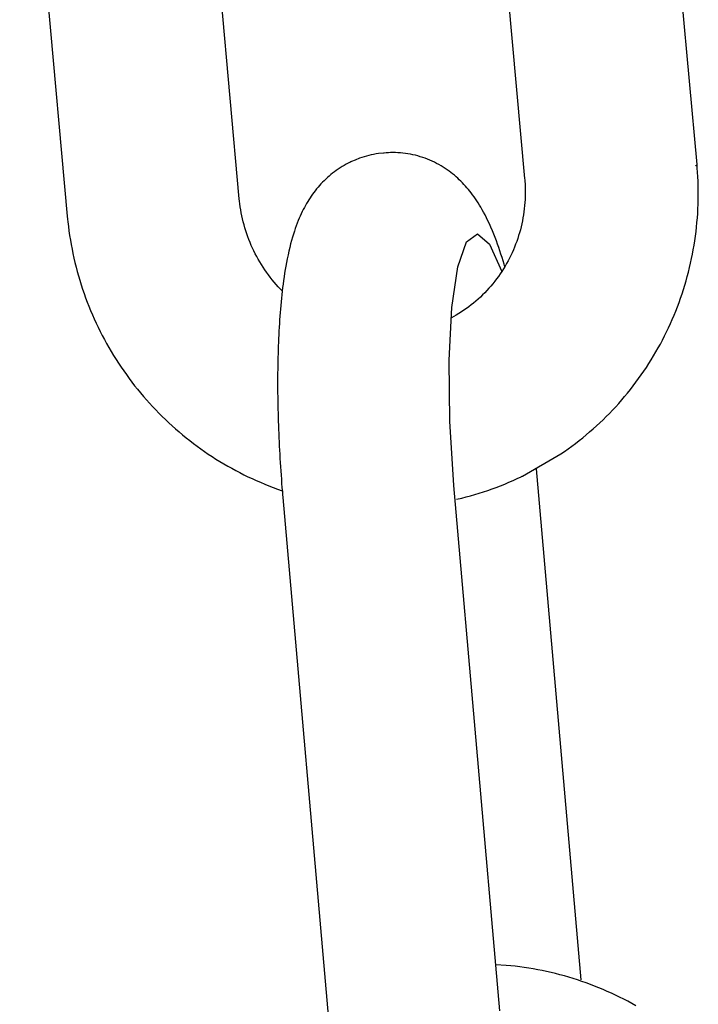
# Model space of a CAD drawing. Extents: x 1529 to 4201, y -422 to 622.
# Tile 112 of 256: x 1996.949 to 1997.411, y 495.455 to 496.125. Entities that reach past the tile are written whole.
import ezdxf

# ---------------------------------------------------------------- set-up
doc = ezdxf.new("R2010")
doc.units = 0
doc.header["$MEASUREMENT"] = 0
doc.layers.add('SPILL-BUCKET', color=1, linetype='CONTINUOUS')

msp = doc.modelspace()

# ---------------------------------------------------------------- linework, layer by layer
at = {"layer": 'SPILL-BUCKET', "color": 1, "linetype": 'Continuous'}
for p, q in [((1997.41012, 496.02656), (1997.37738, 496.38651)), ((1997.26032, 496.37452), (1997.29284, 496.01706)), ((1997.09866, 496.00327), (1997.06649, 496.35689)), ((1996.94919, 496.34755), (1996.9816, 495.99128)), ((1997.17741, 496.02955), (1997.17499, 496.02848)), ((1997.18046, 496.03075), (1997.17741, 496.02955)), ((1997.18201, 496.03128), (1997.18046, 496.03075)), ((1997.18358, 496.03178), (1997.18201, 496.03128)), ((1997.18517, 496.03224), (1997.18358, 496.03178)), ((1997.18678, 496.03266), (1997.18517, 496.03224)), ((1997.1884, 496.03304), (1997.18678, 496.03266)), ((1997.19003, 496.03337), (1997.1884, 496.03304)), ((1997.19168, 496.03366), (1997.19003, 496.03337)), ((1997.19333, 496.03391), (1997.19168, 496.03366)), ((1997.19668, 496.03428), (1997.19333, 496.03391)), ((1997.19693, 496.0343), (1997.19668, 496.03428)), ((1997.19718, 496.03431), (1997.19693, 496.0343)), ((1997.19865, 496.03443), (1997.19718, 496.03432)), ((1997.20009, 496.03452), (1997.19865, 496.03442)), ((1997.20153, 496.03458), (1997.20009, 496.03452)), ((1997.20322, 496.03461), (1997.20153, 496.03458)), ((1997.20492, 496.03459), (1997.20322, 496.03461)), ((1997.20662, 496.03452), (1997.20492, 496.03459)), ((1997.20832, 496.03441), (1997.20662, 496.03452)), ((1997.21003, 496.03425), (1997.20832, 496.03441)), ((1997.21173, 496.03404), (1997.21003, 496.03425)), ((1997.21342, 496.03379), (1997.21173, 496.03404)), ((1997.21511, 496.03349), (1997.21342, 496.03379)), ((1997.2168, 496.03315), (1997.21511, 496.03349)), ((1997.21847, 496.03276), (1997.2168, 496.03315)), ((1997.22014, 496.03232), (1997.21847, 496.03276)), ((1997.22179, 496.03184), (1997.22014, 496.03232)), ((1997.22344, 496.03132), (1997.22179, 496.03184)), ((1997.22506, 496.03075), (1997.22344, 496.03132)), ((1997.22667, 496.03014), (1997.22506, 496.03075)), ((1997.22826, 496.02948), (1997.22667, 496.03014)), ((1997.22984, 496.02879), (1997.22826, 496.02948)), ((1997.16597, 496.02338), (1997.16467, 496.02248)), ((1997.16729, 496.02425), (1997.16597, 496.02338)), ((1997.16865, 496.02509), (1997.16729, 496.02425)), ((1997.17003, 496.02591), (1997.16865, 496.02509)), ((1997.17142, 496.02668), (1997.17003, 496.02591)), ((1997.17283, 496.02741), (1997.17142, 496.02668)), ((1997.17326, 496.02763), (1997.17283, 496.02741)), ((1997.17385, 496.02793), (1997.17326, 496.02763)), ((1997.17445, 496.02822), (1997.17385, 496.02793)), ((1997.17499, 496.02848), (1997.17445, 496.02822)), ((1997.23139, 496.02805), (1997.22984, 496.02879)), ((1997.23292, 496.02727), (1997.23139, 496.02805)), ((1997.23443, 496.02646), (1997.23292, 496.02727)), ((1997.23592, 496.02561), (1997.23443, 496.02646)), ((1997.23737, 496.02472), (1997.23592, 496.02561)), ((1997.23881, 496.0238), (1997.23737, 496.02472)), ((1997.24021, 496.02285), (1997.23881, 496.0238)), ((1997.24144, 496.02196), (1997.24021, 496.02285)), ((1997.40902, 496.02567), (1997.40928, 496.02579)), ((1997.40928, 496.02579), (1997.40993, 496.0262)), ((1997.40993, 496.0262), (1997.41012, 496.02656)), ((1997.41034, 496.02394), (1997.41012, 496.02656)), ((1997.41054, 496.02131), (1997.41034, 496.02394)), ((1997.15745, 496.01655), (1997.15634, 496.01549)), ((1997.15858, 496.0176), (1997.15745, 496.01655)), ((1997.15974, 496.01862), (1997.15858, 496.0176)), ((1997.16093, 496.01962), (1997.15974, 496.01862)), ((1997.16215, 496.0206), (1997.16093, 496.01962)), ((1997.16339, 496.02155), (1997.16215, 496.0206)), ((1997.16467, 496.02248), (1997.16339, 496.02155)), ((1997.24265, 496.02106), (1997.24144, 496.02196)), ((1997.24384, 496.02012), (1997.24265, 496.02106)), ((1997.24501, 496.01917), (1997.24384, 496.02012)), ((1997.24615, 496.01819), (1997.24501, 496.01917)), ((1997.24727, 496.0172), (1997.24615, 496.01819)), ((1997.24837, 496.01617), (1997.24727, 496.0172)), ((1997.24944, 496.01513), (1997.24837, 496.01617)), ((1997.29284, 496.01706), (1997.29292, 496.01617)), ((1997.29292, 496.01617), (1997.29298, 496.01528)), ((1997.41072, 496.0182), (1997.41054, 496.02131)), ((1997.41086, 496.01508), (1997.41072, 496.0182)), ((1997.15125, 496.00988), (1997.15031, 496.0087)), ((1997.15221, 496.01103), (1997.15125, 496.00988)), ((1997.15321, 496.01218), (1997.15221, 496.01103)), ((1997.15422, 496.0133), (1997.15321, 496.01218)), ((1997.15527, 496.0144), (1997.15422, 496.0133)), ((1997.15634, 496.01549), (1997.15527, 496.0144)), ((1997.25051, 496.01406), (1997.24944, 496.01513)), ((1997.25154, 496.01298), (1997.25051, 496.01406)), ((1997.25256, 496.01185), (1997.25154, 496.01298)), ((1997.25356, 496.01073), (1997.25256, 496.01185)), ((1997.25456, 496.00955), (1997.25356, 496.01073)), ((1997.25552, 496.00837), (1997.25456, 496.00955)), ((1997.29298, 496.01528), (1997.29312, 496.01319)), ((1997.29312, 496.01319), (1997.2932, 496.01109)), ((1997.2932, 496.01109), (1997.29325, 496.009)), ((1997.41096, 496.01197), (1997.41086, 496.01508)), ((1997.41101, 496.00885), (1997.41096, 496.01197)), ((1997.09883, 496.00154), (1997.09866, 496.00327)), ((1997.14681, 496.00382), (1997.146, 496.00256)), ((1997.14766, 496.00507), (1997.14681, 496.00382)), ((1997.14851, 496.00629), (1997.14766, 496.00507)), ((1997.14941, 496.00751), (1997.14851, 496.00629)), ((1997.15031, 496.0087), (1997.14941, 496.00751)), ((1997.25649, 496.00713), (1997.25552, 496.00837)), ((1997.25743, 496.00588), (1997.25649, 496.00713)), ((1997.25838, 496.00457), (1997.25743, 496.00588)), ((1997.2593, 496.00325), (1997.25838, 496.00457)), ((1997.26025, 496.00184), (1997.2593, 496.00325)), ((1997.29312, 496.00271), (1997.293, 496.00062)), ((1997.29321, 496.0048), (1997.29312, 496.00271)), ((1997.29325, 496.0069), (1997.29321, 496.0048)), ((1997.29325, 496.009), (1997.29325, 496.0069)), ((1997.41098, 496.00261), (1997.41101, 496.00573)), ((1997.41101, 496.00573), (1997.41101, 496.00885)), ((1997.09903, 495.99982), (1997.09883, 496.00154)), ((1997.09932, 495.99773), (1997.09903, 495.99982)), ((1997.09964, 495.99566), (1997.09932, 495.99773)), ((1997.14292, 495.99727), (1997.14219, 495.99586)), ((1997.14366, 495.99862), (1997.14292, 495.99727)), ((1997.14442, 495.99997), (1997.14366, 495.99862)), ((1997.1452, 496.00126), (1997.14442, 495.99997)), ((1997.146, 496.00256), (1997.1452, 496.00126)), ((1997.26116, 496.00044), (1997.26025, 496.00184)), ((1997.26211, 495.99891), (1997.26116, 496.00044)), ((1997.26303, 495.99738), (1997.26211, 495.99891)), ((1997.26399, 495.99571), (1997.26303, 495.99738)), ((1997.29261, 495.99646), (1997.29235, 495.99439)), ((1997.29282, 495.99854), (1997.29261, 495.99646)), ((1997.293, 496.00062), (1997.29282, 495.99854)), ((1997.41059, 495.99327), (1997.41077, 495.99638)), ((1997.41077, 495.99638), (1997.41089, 495.9995)), ((1997.41089, 495.9995), (1997.41098, 496.00261)), ((1996.9816, 495.99128), (1996.98178, 495.98938)), ((1996.98178, 495.98938), (1996.98198, 495.98748)), ((1997.10001, 495.99359), (1997.09964, 495.99566)), ((1997.10042, 495.99152), (1997.10001, 495.99359)), ((1997.10088, 495.98947), (1997.10042, 495.99152)), ((1997.10137, 495.98743), (1997.10088, 495.98947)), ((1997.13941, 495.9899), (1997.13875, 495.98832)), ((1997.1401, 495.99148), (1997.13941, 495.9899)), ((1997.14077, 495.99297), (1997.1401, 495.99148)), ((1997.14148, 495.99445), (1997.14077, 495.99297)), ((1997.14219, 495.99586), (1997.14148, 495.99445)), ((1997.26491, 495.99403), (1997.26399, 495.99571)), ((1997.26589, 495.99217), (1997.26491, 495.99403)), ((1997.26684, 495.99031), (1997.26589, 495.99217)), ((1997.26785, 495.98824), (1997.26684, 495.99031)), ((1997.2917, 495.99026), (1997.29132, 495.98821)), ((1997.29205, 495.99232), (1997.2917, 495.99026)), ((1997.29235, 495.99439), (1997.29205, 495.99232)), ((1997.41011, 495.98706), (1997.41038, 495.99017)), ((1997.41038, 495.99017), (1997.41059, 495.99327)), ((1996.98198, 495.98748), (1996.98234, 495.98438)), ((1996.98234, 495.98438), (1996.98275, 495.98128)), ((1997.10191, 495.98539), (1997.10137, 495.98743)), ((1997.10249, 495.98337), (1997.10191, 495.98539)), ((1997.10311, 495.98136), (1997.10249, 495.98337)), ((1997.13677, 495.98304), (1997.13613, 495.98117)), ((1997.13743, 495.9849), (1997.13677, 495.98304)), ((1997.13807, 495.98661), (1997.13743, 495.9849)), ((1997.13875, 495.98832), (1997.13807, 495.98661)), ((1997.26882, 495.98615), (1997.26785, 495.98824)), ((1997.26986, 495.9838), (1997.26882, 495.98615)), ((1997.27088, 495.98142), (1997.26986, 495.9838)), ((1997.29042, 495.98413), (1997.2899, 495.98211)), ((1997.29089, 495.98617), (1997.29042, 495.98413)), ((1997.29132, 495.98821), (1997.29089, 495.98617)), ((1997.40946, 495.98087), (1997.40981, 495.98396)), ((1997.40981, 495.98396), (1997.41011, 495.98706)), ((1996.98275, 495.98128), (1996.98319, 495.97819)), ((1996.98319, 495.97819), (1996.98369, 495.97511)), ((1997.10377, 495.97936), (1997.10311, 495.98136)), ((1997.10448, 495.97737), (1997.10377, 495.97936)), ((1997.10522, 495.9754), (1997.10448, 495.97737)), ((1997.13484, 495.97704), (1997.13419, 495.97477)), ((1997.13547, 495.97911), (1997.13484, 495.97704)), ((1997.13613, 495.98117), (1997.13547, 495.97911)), ((1997.25335, 495.97398), (1997.26067, 495.97926)), ((1997.26067, 495.97926), (1997.26883, 495.97234)), ((1997.27182, 495.97911), (1997.27088, 495.98142)), ((1997.27273, 495.97678), (1997.27182, 495.97911)), ((1997.27358, 495.97452), (1997.27273, 495.97678)), ((1997.2881, 495.97613), (1997.28742, 495.97417)), ((1997.28874, 495.97811), (1997.2881, 495.97613)), ((1997.28934, 495.9801), (1997.28874, 495.97811)), ((1997.2899, 495.98211), (1997.28934, 495.9801)), ((1997.40862, 495.9747), (1997.40906, 495.97778)), ((1997.40906, 495.97778), (1997.40946, 495.98087)), ((1996.98369, 495.97511), (1996.98422, 495.97203)), ((1996.98422, 495.97203), (1996.9848, 495.96897)), ((1997.10601, 495.97345), (1997.10522, 495.9754)), ((1997.10683, 495.97151), (1997.10601, 495.97345)), ((1997.10769, 495.96958), (1997.10683, 495.97151)), ((1997.1086, 495.96768), (1997.10769, 495.96958)), ((1997.13296, 495.97001), (1997.13237, 495.96753)), ((1997.13358, 495.97247), (1997.13296, 495.97001)), ((1997.13419, 495.97477), (1997.13358, 495.97247)), ((1997.24744, 495.9569), (1997.25335, 495.97398)), ((1997.26883, 495.97234), (1997.2772, 495.95375)), ((1997.27441, 495.97222), (1997.27358, 495.97452)), ((1997.2752, 495.96998), (1997.27441, 495.97222)), ((1997.27597, 495.96771), (1997.2752, 495.96998)), ((1997.28594, 495.97028), (1997.28513, 495.96837)), ((1997.2867, 495.97221), (1997.28594, 495.97028)), ((1997.28742, 495.97417), (1997.2867, 495.97221)), ((1997.40761, 495.96857), (1997.40814, 495.97163)), ((1997.40814, 495.97163), (1997.40862, 495.9747)), ((1996.9848, 495.96897), (1996.98543, 495.9659)), ((1996.98543, 495.9659), (1996.9861, 495.96285)), ((1996.9861, 495.96285), (1996.98681, 495.95981)), ((1997.10954, 495.9658), (1997.1086, 495.96768)), ((1997.11052, 495.96393), (1997.10954, 495.9658)), ((1997.11154, 495.96208), (1997.11052, 495.96393)), ((1997.13128, 495.96245), (1997.13079, 495.95996)), ((1997.13181, 495.96501), (1997.13128, 495.96245)), ((1997.13237, 495.96753), (1997.13181, 495.96501)), ((1997.2767, 495.96548), (1997.27597, 495.96771)), ((1997.27742, 495.96322), (1997.2767, 495.96548)), ((1997.2781, 495.96098), (1997.27742, 495.96322)), ((1997.28248, 495.96273), (1997.28152, 495.9609)), ((1997.28341, 495.96459), (1997.28248, 495.96273)), ((1997.28429, 495.96647), (1997.28341, 495.96459)), ((1997.28513, 495.96837), (1997.28429, 495.96647)), ((1997.40577, 495.95942), (1997.40642, 495.96246)), ((1997.40642, 495.96246), (1997.40704, 495.96551)), ((1997.40704, 495.96551), (1997.40761, 495.96857)), ((1996.98681, 495.95981), (1996.98756, 495.95678)), ((1996.98756, 495.95678), (1996.98836, 495.95376)), ((1997.1126, 495.96026), (1997.11154, 495.96208)), ((1997.11369, 495.95846), (1997.1126, 495.96026)), ((1997.11482, 495.95668), (1997.11369, 495.95846)), ((1997.11599, 495.95493), (1997.11482, 495.95668)), ((1997.13033, 495.95744), (1997.12991, 495.95499)), ((1997.13079, 495.95996), (1997.13033, 495.95744)), ((1997.24339, 495.92934), (1997.24744, 495.9569)), ((1997.27878, 495.95872), (1997.2781, 495.96098)), ((1997.27948, 495.95729), (1997.27841, 495.95552)), ((1997.27928, 495.957), (1997.27878, 495.95872)), ((1997.28052, 495.95908), (1997.27948, 495.95729)), ((1997.28152, 495.9609), (1997.28052, 495.95908)), ((1997.40432, 495.95338), (1997.40506, 495.95639)), ((1997.40506, 495.95639), (1997.40577, 495.95942)), ((1996.98836, 495.95376), (1996.9892, 495.95075)), ((1996.9892, 495.95075), (1996.99009, 495.94775)), ((1997.11719, 495.9532), (1997.11599, 495.95493)), ((1997.11843, 495.95149), (1997.11719, 495.9532)), ((1997.1197, 495.94981), (1997.11843, 495.95149)), ((1997.121, 495.94816), (1997.1197, 495.94981)), ((1997.12913, 495.95008), (1997.12878, 495.94763)), ((1997.1295, 495.9525), (1997.12913, 495.95008)), ((1997.12991, 495.95499), (1997.1295, 495.9525)), ((1997.27495, 495.95036), (1997.27373, 495.94869)), ((1997.27614, 495.95205), (1997.27495, 495.95036)), ((1997.27729, 495.95377), (1997.27614, 495.95205)), ((1997.27841, 495.95552), (1997.27729, 495.95377)), ((1997.4027, 495.94738), (1997.40353, 495.95038)), ((1997.40353, 495.95038), (1997.40432, 495.95338)), ((1996.99009, 495.94775), (1996.99102, 495.94476)), ((1996.99102, 495.94476), (1996.99199, 495.94179)), ((1997.12234, 495.94654), (1997.121, 495.94816)), ((1997.12371, 495.94494), (1997.12234, 495.94654)), ((1997.12512, 495.94337), (1997.12371, 495.94494)), ((1997.12787, 495.94048), (1997.12512, 495.94337)), ((1997.12815, 495.94278), (1997.12786, 495.94037)), ((1997.12846, 495.94522), (1997.12815, 495.94278)), ((1997.12878, 495.94763), (1997.12846, 495.94522)), ((1997.26986, 495.94385), (1997.2685, 495.94229)), ((1997.27118, 495.94544), (1997.26986, 495.94385)), ((1997.27247, 495.94705), (1997.27118, 495.94544)), ((1997.27373, 495.94869), (1997.27247, 495.94705)), ((1997.4009, 495.94144), (1997.40182, 495.9444)), ((1997.40182, 495.9444), (1997.4027, 495.94738)), ((1996.99199, 495.94179), (1996.993, 495.93883)), ((1996.993, 495.93883), (1996.99405, 495.93589)), ((1996.99405, 495.93589), (1996.99515, 495.93297)), ((1997.12758, 495.93793), (1997.12732, 495.93552)), ((1997.12786, 495.94037), (1997.12758, 495.93793)), ((1997.26273, 495.93638), (1997.26121, 495.93499)), ((1997.26422, 495.93781), (1997.26273, 495.93638)), ((1997.26568, 495.93928), (1997.26422, 495.93781)), ((1997.2671, 495.94077), (1997.26568, 495.93928)), ((1997.2685, 495.94229), (1997.2671, 495.94077)), ((1997.39894, 495.93555), (1997.39994, 495.93849)), ((1997.39994, 495.93849), (1997.4009, 495.94144)), ((1996.99515, 495.93297), (1996.99629, 495.93005)), ((1996.99629, 495.93005), (1996.99747, 495.92716)), ((1997.12685, 495.93064), (1997.12664, 495.92818)), ((1997.12708, 495.93307), (1997.12685, 495.93064)), ((1997.12732, 495.93552), (1997.12708, 495.93307)), ((1997.24153, 495.89346), (1997.24339, 495.92934)), ((1997.25485, 495.92974), (1997.25319, 495.92852)), ((1997.25648, 495.931), (1997.25485, 495.92974)), ((1997.25809, 495.93229), (1997.25648, 495.931)), ((1997.25966, 495.93362), (1997.25809, 495.93229)), ((1997.26121, 495.93499), (1997.25966, 495.93362)), ((1997.39568, 495.92684), (1997.39681, 495.92972)), ((1997.39681, 495.92972), (1997.3979, 495.93263)), ((1997.3979, 495.93263), (1997.39894, 495.93555)), ((1996.99747, 495.92716), (1996.99869, 495.92428)), ((1996.99869, 495.92428), (1996.99995, 495.92142)), ((1997.12625, 495.92325), (1997.12607, 495.92077)), ((1997.12644, 495.92573), (1997.12625, 495.92325)), ((1997.12664, 495.92818), (1997.12644, 495.92573)), ((1997.24629, 495.92399), (1997.24302, 495.9221)), ((1997.24805, 495.92507), (1997.24629, 495.92399)), ((1997.24979, 495.92618), (1997.24805, 495.92507)), ((1997.2515, 495.92733), (1997.24979, 495.92618)), ((1997.25319, 495.92852), (1997.2515, 495.92733)), ((1997.3933, 495.92111), (1997.39451, 495.92397)), ((1997.39451, 495.92397), (1997.39568, 495.92684)), ((1996.99995, 495.92142), (1997.00126, 495.91858)), ((1997.00126, 495.91858), (1997.0026, 495.91575)), ((1997.0026, 495.91575), (1997.00398, 495.91295)), ((1997.12575, 495.91577), (1997.12561, 495.91324)), ((1997.1259, 495.91827), (1997.12575, 495.91577)), ((1997.12607, 495.92077), (1997.1259, 495.91827)), ((1997.39075, 495.91546), (1997.39205, 495.91828)), ((1997.39205, 495.91828), (1997.3933, 495.92111)), ((1997.00398, 495.91295), (1997.00541, 495.91016)), ((1997.00541, 495.91016), (1997.00687, 495.9074)), ((1997.12548, 495.91072), (1997.12536, 495.90817)), ((1997.12561, 495.91324), (1997.12548, 495.91072)), ((1997.38663, 495.90713), (1997.38805, 495.90989)), ((1997.38805, 495.90989), (1997.38942, 495.91267)), ((1997.38942, 495.91267), (1997.39075, 495.91546)), ((1997.00687, 495.9074), (1997.00837, 495.90466)), ((1997.00837, 495.90466), (1997.00991, 495.90194)), ((1997.12515, 495.90303), (1997.12506, 495.90045)), ((1997.12525, 495.90561), (1997.12515, 495.90303)), ((1997.12536, 495.90817), (1997.12525, 495.90561)), ((1997.38369, 495.90169), (1997.38518, 495.9044)), ((1997.38518, 495.9044), (1997.38663, 495.90713)), ((1997.00991, 495.90194), (1997.0115, 495.89924)), ((1997.0115, 495.89924), (1997.01311, 495.89656)), ((1997.01311, 495.89656), (1997.01477, 495.89391)), ((1997.12499, 495.89785), (1997.12492, 495.89524)), ((1997.12506, 495.90045), (1997.12499, 495.89785)), ((1997.37898, 495.89369), (1997.38059, 495.89633)), ((1997.38059, 495.89633), (1997.38216, 495.899)), ((1997.38216, 495.899), (1997.38369, 495.90169)), ((1997.01477, 495.89391), (1997.01646, 495.89128)), ((1997.01646, 495.89128), (1997.0182, 495.88868)), ((1997.12482, 495.88997), (1997.12478, 495.88732)), ((1997.12486, 495.89261), (1997.12482, 495.88997)), ((1997.12492, 495.89524), (1997.12486, 495.89261)), ((1997.24199, 495.85201), (1997.24153, 495.89346)), ((1997.37565, 495.88848), (1997.37734, 495.89107)), ((1997.37734, 495.89107), (1997.37898, 495.89369)), ((1997.0182, 495.88868), (1997.01996, 495.8861)), ((1997.01996, 495.8861), (1997.02177, 495.88355)), ((1997.02177, 495.88355), (1997.02361, 495.88102)), ((1997.12475, 495.88466), (1997.12473, 495.88198)), ((1997.12478, 495.88732), (1997.12475, 495.88466)), ((1997.37038, 495.88085), (1997.37218, 495.88336)), ((1997.37218, 495.88336), (1997.37393, 495.88591)), ((1997.37393, 495.88591), (1997.37565, 495.88848)), ((1997.02361, 495.88102), (1997.02549, 495.87852)), ((1997.02549, 495.87852), (1997.0274, 495.87605)), ((1997.0274, 495.87605), (1997.02935, 495.87361)), ((1997.12473, 495.88198), (1997.12472, 495.87929)), ((1997.12472, 495.87929), (1997.12472, 495.87659)), ((1997.12472, 495.87659), (1997.12473, 495.87388)), ((1997.36479, 495.87346), (1997.36669, 495.87589)), ((1997.36669, 495.87589), (1997.36855, 495.87836)), ((1997.36855, 495.87836), (1997.37038, 495.88085)), ((1997.02935, 495.87361), (1997.03133, 495.87119)), ((1997.03133, 495.87119), (1997.03334, 495.86881)), ((1997.03334, 495.86881), (1997.03539, 495.86645)), ((1997.12473, 495.87388), (1997.12475, 495.87116)), ((1997.12475, 495.87116), (1997.12478, 495.86843)), ((1997.35888, 495.86633), (1997.36088, 495.86868)), ((1997.36088, 495.86868), (1997.36285, 495.87105)), ((1997.36285, 495.87105), (1997.36479, 495.87346)), ((1997.03539, 495.86645), (1997.03748, 495.86412)), ((1997.03748, 495.86412), (1997.03959, 495.86182)), ((1997.12478, 495.86843), (1997.12482, 495.86569)), ((1997.12482, 495.86569), (1997.12487, 495.86294)), ((1997.12487, 495.86294), (1997.12493, 495.86018)), ((1997.35477, 495.86172), (1997.35684, 495.86401)), ((1997.35684, 495.86401), (1997.35888, 495.86633)), ((1997.03959, 495.86182), (1997.04174, 495.85955)), ((1997.04174, 495.85955), (1997.04392, 495.85732)), ((1997.04392, 495.85732), (1997.04613, 495.85511)), ((1997.12493, 495.86018), (1997.12499, 495.85741)), ((1997.12499, 495.85741), (1997.12507, 495.85463)), ((1997.34836, 495.85504), (1997.35053, 495.85724)), ((1997.35053, 495.85724), (1997.35266, 495.85946)), ((1997.35266, 495.85946), (1997.35477, 495.86172)), ((1997.04613, 495.85511), (1997.04838, 495.85294)), ((1997.04838, 495.85294), (1997.05065, 495.8508)), ((1997.05065, 495.8508), (1997.05295, 495.8487)), ((1997.05295, 495.8487), (1997.05529, 495.84662)), ((1997.12507, 495.85463), (1997.12515, 495.85185)), ((1997.12515, 495.85185), (1997.12525, 495.84906)), ((1997.12525, 495.84906), (1997.12535, 495.84626)), ((1997.24474, 495.80823), (1997.24199, 495.85201)), ((1997.33937, 495.84659), (1997.34166, 495.84865)), ((1997.34166, 495.84865), (1997.34393, 495.85075)), ((1997.34393, 495.85075), (1997.34616, 495.85288)), ((1997.34616, 495.85288), (1997.34836, 495.85504)), ((1997.05529, 495.84662), (1997.05765, 495.84459)), ((1997.05765, 495.84459), (1997.06004, 495.84258)), ((1997.06004, 495.84258), (1997.06246, 495.84061)), ((1997.12535, 495.84626), (1997.12546, 495.84346)), ((1997.12546, 495.84346), (1997.12558, 495.84065)), ((1997.33232, 495.8406), (1997.3347, 495.84256)), ((1997.3347, 495.84256), (1997.33705, 495.84456)), ((1997.33705, 495.84456), (1997.33937, 495.84659)), ((1997.06246, 495.84061), (1997.06491, 495.83868)), ((1997.06491, 495.83868), (1997.06738, 495.83678)), ((1997.06738, 495.83678), (1997.06988, 495.83492)), ((1997.12558, 495.84065), (1997.12571, 495.83784)), ((1997.12571, 495.83784), (1997.12585, 495.83502)), ((1997.32501, 495.83494), (1997.32748, 495.83679)), ((1997.32748, 495.83679), (1997.32991, 495.83868)), ((1997.32991, 495.83868), (1997.33232, 495.8406)), ((1997.06988, 495.83492), (1997.07241, 495.83309)), ((1997.07241, 495.83309), (1997.07496, 495.8313)), ((1997.07496, 495.8313), (1997.07754, 495.82955)), ((1997.07754, 495.82955), (1997.08014, 495.82783)), ((1997.12585, 495.83502), (1997.12599, 495.8322)), ((1997.12599, 495.8322), (1997.12615, 495.82937)), ((1997.12615, 495.82937), (1997.12631, 495.82655)), ((1997.29143, 495.8146), (1997.31747, 495.8296)), ((1997.31747, 495.8296), (1997.32001, 495.83134)), ((1997.32001, 495.83134), (1997.32253, 495.83312)), ((1997.32253, 495.83312), (1997.32501, 495.83494)), ((1997.08014, 495.82783), (1997.08276, 495.82616)), ((1997.08276, 495.82616), (1997.08541, 495.82452)), ((1997.08541, 495.82452), (1997.08808, 495.82292)), ((1997.08808, 495.82292), (1997.09078, 495.82136)), ((1997.12631, 495.82655), (1997.12648, 495.82372)), ((1997.12648, 495.82372), (1997.12666, 495.82088)), ((1997.09078, 495.82136), (1997.09349, 495.81984)), ((1997.09349, 495.81984), (1997.09623, 495.81836)), ((1997.09623, 495.81836), (1997.09899, 495.81691)), ((1997.09899, 495.81691), (1997.10176, 495.81551)), ((1997.10176, 495.81551), (1997.10456, 495.81415)), ((1997.12666, 495.82088), (1997.12685, 495.81805)), ((1997.12685, 495.81805), (1997.12705, 495.81522)), ((1997.12705, 495.81522), (1997.12726, 495.81239)), ((1997.3313, 495.47193), (1997.30087, 495.81948)), ((1997.10456, 495.81415), (1997.10737, 495.81283)), ((1997.10737, 495.81283), (1997.11021, 495.81155)), ((1997.11021, 495.81155), (1997.11306, 495.81031)), ((1997.11306, 495.81031), (1997.11593, 495.80911)), ((1997.11593, 495.80911), (1997.11881, 495.80796)), ((1997.12726, 495.81239), (1997.12747, 495.80956)), ((1997.12747, 495.80956), (1997.1277, 495.80673)), ((1997.2764, 495.808), (1997.27925, 495.80915)), ((1997.27925, 495.80915), (1997.28209, 495.81034)), ((1997.28209, 495.81034), (1997.28492, 495.81157)), ((1997.28492, 495.81157), (1997.28773, 495.81283)), ((1997.28773, 495.81283), (1997.29051, 495.81416)), ((1997.29051, 495.81416), (1997.2906, 495.8142)), ((1997.2906, 495.8142), (1997.29069, 495.81424)), ((1997.29081, 495.8143), (1997.29106, 495.81442)), ((1997.29105, 495.81442), (1997.29143, 495.8146)), ((1997.11881, 495.80796), (1997.12171, 495.80684)), ((1997.12171, 495.80684), (1997.12463, 495.80577)), ((1997.12463, 495.80577), (1997.12786, 495.80464)), ((1997.1277, 495.80673), (1997.12793, 495.8039)), ((1997.12793, 495.8039), (1997.1281, 495.80192)), ((1997.1281, 495.80192), (1997.12827, 495.79993)), ((1997.27604, 495.45078), (1997.24474, 495.80823)), ((1997.25595, 495.80115), (1997.25891, 495.802)), ((1997.25891, 495.802), (1997.26186, 495.80289)), ((1997.26186, 495.80289), (1997.2648, 495.80383)), ((1997.2648, 495.80383), (1997.26772, 495.80481)), ((1997.26772, 495.80481), (1997.27063, 495.80583)), ((1997.27063, 495.80583), (1997.27352, 495.80689)), ((1997.27352, 495.80689), (1997.2764, 495.808)), ((1997.12827, 495.79993), (1997.15979, 495.44)), ((1997.24649, 495.79875), (1997.24999, 495.79958)), ((1997.24999, 495.79958), (1997.25297, 495.80034)), ((1997.25297, 495.80034), (1997.25595, 495.80115))]:
    msp.add_line(p, q, dxfattribs=at)
at = {"layer": 'SPILL-BUCKET', "color": 1}
for p, q in [((1997.28027, 495.48167), (1997.27329, 495.48216)), ((1997.28335, 495.48139), (1997.28027, 495.48167)), ((1997.28643, 495.48107), (1997.28335, 495.48139)), ((1997.2895, 495.4807), (1997.28643, 495.48107)), ((1997.29257, 495.48028), (1997.2895, 495.4807)), ((1997.29563, 495.47982), (1997.29257, 495.48028)), ((1997.29869, 495.47932), (1997.29563, 495.47982)), ((1997.30174, 495.47877), (1997.29869, 495.47932)), ((1997.30478, 495.47818), (1997.30174, 495.47877)), ((1997.30781, 495.47754), (1997.30478, 495.47818)), ((1997.31083, 495.47686), (1997.30781, 495.47754)), ((1997.31385, 495.47613), (1997.31083, 495.47686)), ((1997.31685, 495.47536), (1997.31385, 495.47613)), ((1997.31984, 495.47455), (1997.31685, 495.47536)), ((1997.32283, 495.47369), (1997.31984, 495.47455)), ((1997.32579, 495.47279), (1997.32283, 495.47369)), ((1997.32875, 495.47185), (1997.32579, 495.47279)), ((1997.3317, 495.47086), (1997.32875, 495.47185)), ((1997.33462, 495.46984), (1997.3317, 495.47086)), ((1997.33754, 495.46877), (1997.33462, 495.46984)), ((1997.34044, 495.46765), (1997.33754, 495.46877)), ((1997.34332, 495.4665), (1997.34044, 495.46765)), ((1997.34619, 495.4653), (1997.34332, 495.4665)), ((1997.34904, 495.46406), (1997.34619, 495.4653)), ((1997.35188, 495.46278), (1997.34904, 495.46406)), ((1997.35469, 495.46146), (1997.35188, 495.46278)), ((1997.35749, 495.4601), (1997.35469, 495.46146)), ((1997.36026, 495.4587), (1997.35749, 495.4601)), ((1997.36302, 495.45726), (1997.36026, 495.4587)), ((1997.36576, 495.45577), (1997.36302, 495.45726)), ((1997.36847, 495.45425), (1997.36576, 495.45577))]:
    msp.add_line(p, q, dxfattribs=at)

doc.saveas('drawing.dxf')
